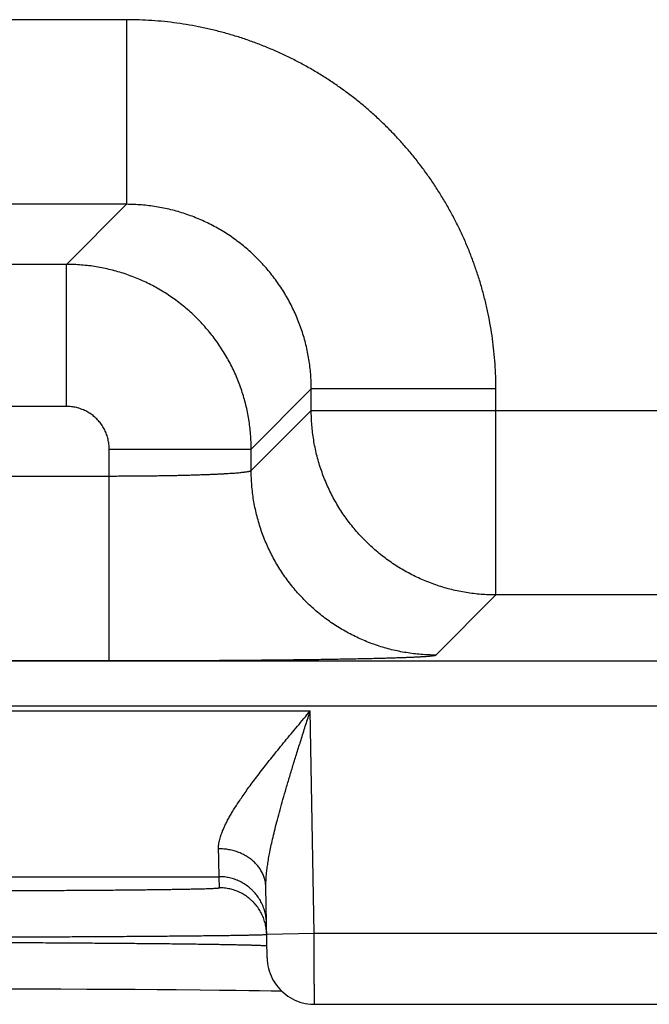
# Model space of a CAD drawing. Header units: inches. Extents: x 0 to 34, y 0 to 22.
# Tile 61 of 105: x 16.916 to 17.182, y 15.508 to 15.924. Entities that reach past the tile are written whole.
import ezdxf

# ---------------------------------------------------------------- set-up
doc = ezdxf.new("R2010")
doc.units = ezdxf.units.IN
doc.header["$LTSCALE"] = 1.87
doc.header["$MEASUREMENT"] = 0
doc.layers.get('0').update_dxf_attribs({"linetype": 'CONTINUOUS'})

msp = doc.modelspace()

# ---------------------------------------------------------------- linework, layer by layer
at = {"color": 7, "linetype": 'CONTINUOUS'}
for p, q in [((16.96164, 15.92414), (16.81133, 15.92414)), ((16.96164, 15.92414), (16.96164, 15.84616)), ((16.96164, 15.84616), (16.81133, 15.84616)), ((16.96164, 15.84616), (16.93627, 15.82079)), ((16.93627, 15.82079), (16.8367, 15.82079)), ((16.93627, 15.7608), (16.93627, 15.82079)), ((17.03963, 15.76817), (17.01426, 15.7428)), ((17.11762, 15.76817), (17.03963, 15.76817)), ((17.03963, 15.75914), (17.03963, 15.76817)), ((17.11762, 15.68116), (17.11762, 15.76817)), ((16.93627, 15.7608), (16.8367, 15.7608)), ((17.01426, 15.73377), (17.03963, 15.75914)), ((17.03963, 15.75914), (17.66334, 15.75914)), ((16.95427, 15.7428), (17.01426, 15.7428)), ((16.95427, 15.65342), (16.95427, 15.7428)), ((17.01426, 15.73377), (17.01426, 15.7428)), ((16.8187, 15.73141), (16.95427, 15.73141)), ((17.09225, 15.65579), (17.11762, 15.68116)), ((17.58535, 15.68116), (17.11762, 15.68116)), ((13.47889, 15.65334), (20.86918, 15.65334)), ((16.8187, 15.65342), (16.95427, 15.65342)), ((13.47889, 15.63433), (20.86918, 15.63433)), ((16.36181, 15.63217), (17.03916, 15.63217)), ((17.0408, 15.53828), (17.03916, 15.63217)), ((16.40025, 15.56217), (17.00072, 15.56217)), ((17.0008, 15.55749), (17.00072, 15.56217)), ((17.02097, 15.52793), (17.02046, 15.55768)), ((17.0208, 15.53793), (17.0408, 15.53828)), ((17.0408, 15.53828), (17.29017, 15.53828)), ((16.91113, 15.51487), (16.92267, 15.51483)), ((16.92267, 15.51483), (16.93389, 15.51479)), ((16.93389, 15.51479), (16.94477, 15.51474)), ((16.94477, 15.51474), (16.95525, 15.51468)), ((16.95525, 15.51468), (16.9653, 15.51462)), ((16.9653, 15.51462), (16.97451, 15.51455)), ((16.97451, 15.51455), (16.98256, 15.51449)), ((16.98256, 15.51449), (16.99265, 15.5144)), ((16.99265, 15.5144), (17.00093, 15.51431)), ((17.00093, 15.51431), (17.0077, 15.51423)), ((17.0077, 15.51423), (17.0132, 15.51416)), ((17.0132, 15.51416), (17.01775, 15.51409)), ((17.01775, 15.51409), (17.02275, 15.514)), ((17.04097, 15.50828), (17.29, 15.50828))]:
    msp.add_line(p, q, dxfattribs=at)
for points in [[(17.02097, 15.52793), (17.02103, 15.5268), (17.02114, 15.52567), (17.02132, 15.52456), (17.02156, 15.52346), (17.02186, 15.52237), (17.02223, 15.5213), (17.02265, 15.52025), (17.02313, 15.51923), (17.02367, 15.51824), (17.02427, 15.51728), (17.02491, 15.51635), (17.02561, 15.51546), (17.02636, 15.51462), (17.02715, 15.51382), (17.02799, 15.51306), (17.02887, 15.51235), (17.02979, 15.51169), (17.03074, 15.51109), (17.03173, 15.51054), (17.03275, 15.51004), (17.03379, 15.50961), (17.03485, 15.50923), (17.03594, 15.50892), (17.03704, 15.50867), (17.03815, 15.50847), (17.03927, 15.50835), (17.0404, 15.50828), (17.04097, 15.50828)], [(17.02275, 15.514), (17.02677, 15.51392), (17.02706, 15.51391)]]:
    msp.add_lwpolyline(points, dxfattribs=at)
for points, knots in [([(17.11762, 15.76817), (17.11762, 15.76994), (17.11755, 15.77348), (17.11728, 15.77879), (17.11683, 15.7841), (17.1162, 15.78939), (17.11538, 15.79465), (17.11439, 15.79989), (17.11322, 15.80508), (17.11187, 15.81024), (17.11034, 15.81534), (17.10865, 15.82039), (17.10678, 15.82539), (17.10474, 15.83031), (17.10253, 15.83516), (17.10016, 15.83993), (17.09763, 15.84462), (17.09494, 15.84922), (17.0921, 15.85372), (17.0891, 15.85813), (17.08595, 15.86243), (17.08266, 15.86662), (17.07923, 15.87069), (17.07566, 15.87465), (17.07196, 15.87848), (17.06813, 15.88218), (17.06417, 15.88575), (17.0601, 15.88918), (17.05591, 15.89248), (17.05161, 15.89562), (17.0472, 15.89862), (17.0427, 15.90147), (17.0381, 15.90416), (17.03341, 15.90669), (17.02864, 15.90906), (17.02379, 15.91126), (17.01887, 15.9133), (17.01388, 15.91517), (17.00883, 15.91687), (17.00372, 15.91839), (16.99856, 15.91974), (16.99337, 15.92092), (16.98813, 15.92191), (16.98286, 15.92272), (16.97757, 15.92336), (16.97227, 15.92381), (16.96695, 15.92408), (16.96341, 15.92414), (16.96164, 15.92414)], [0, 0, 0, 0, 0.021674, 0.043382, 0.065114, 0.086856, 0.1086, 0.130336, 0.152071, 0.173813, 0.195563, 0.217317, 0.239068, 0.260813, 0.282556, 0.304297, 0.326038, 0.347781, 0.369524, 0.391267, 0.41301, 0.434752, 0.456495, 0.478238, 0.49998, 0.521722, 0.543464, 0.565206, 0.586949, 0.608692, 0.630435, 0.652178, 0.673921, 0.695664, 0.717407, 0.739147, 0.760889, 0.782637, 0.80439, 0.826143, 0.847888, 0.869627, 0.891369, 0.913119, 0.934867, 0.956604, 0.978319, 1, 1, 1, 1]), ([(17.03963, 15.76817), (17.03963, 15.76922), (17.03959, 15.77131), (17.0394, 15.77445), (17.03908, 15.77757), (17.03864, 15.78068), (17.03808, 15.78377), (17.03739, 15.78684), (17.03658, 15.78988), (17.03564, 15.79288), (17.03459, 15.79584), (17.03341, 15.79875), (17.03213, 15.80162), (17.03072, 15.80443), (17.02921, 15.80719), (17.02758, 15.80987), (17.02585, 15.8125), (17.02401, 15.81505), (17.02207, 15.81752), (17.02004, 15.81991), (17.01791, 15.82222), (17.01569, 15.82444), (17.01338, 15.82657), (17.01099, 15.8286), (17.00852, 15.83054), (17.00597, 15.83238), (17.00335, 15.83411), (17.00066, 15.83573), (16.99791, 15.83725), (16.9951, 15.83865), (16.99224, 15.83994), (16.98932, 15.84111), (16.98636, 15.84217), (16.98336, 15.8431), (16.98032, 15.84391), (16.97726, 15.8446), (16.97416, 15.84517), (16.97105, 15.84561), (16.96792, 15.84593), (16.96478, 15.84611), (16.96269, 15.84616), (16.96164, 15.84616)], [0, 0, 0, 0, 0.025647, 0.051286, 0.076918, 0.102552, 0.128192, 0.153843, 0.179498, 0.205149, 0.230795, 0.256441, 0.282089, 0.307735, 0.33338, 0.359022, 0.384665, 0.410308, 0.435946, 0.461576, 0.487202, 0.512829, 0.538458, 0.564084, 0.589706, 0.615324, 0.640941, 0.666562, 0.69219, 0.717826, 0.743466, 0.769105, 0.794746, 0.820394, 0.846049, 0.871707, 0.897363, 0.923018, 0.948674, 0.974334, 1, 1, 1, 1]), ([(17.01426, 15.7428), (17.01426, 15.74385), (17.01422, 15.74594), (17.01403, 15.74908), (17.01371, 15.7522), (17.01327, 15.75531), (17.0127, 15.7584), (17.01201, 15.76147), (17.01119, 15.7645), (17.01026, 15.7675), (17.0092, 15.77046), (17.00803, 15.77338), (17.00674, 15.77624), (17.00534, 15.77905), (17.00382, 15.7818), (17.00219, 15.78449), (17.00046, 15.78711), (16.99863, 15.78966), (16.99669, 15.79213), (16.99465, 15.79453), (16.99252, 15.79683), (16.9903, 15.79906), (16.98799, 15.80119), (16.9856, 15.80322), (16.98312, 15.80516), (16.98058, 15.807), (16.97795, 15.80873), (16.97527, 15.81035), (16.97252, 15.81187), (16.9697, 15.81327), (16.96684, 15.81456), (16.96393, 15.81573), (16.96097, 15.81679), (16.95797, 15.81773), (16.95493, 15.81854), (16.95187, 15.81923), (16.94878, 15.8198), (16.94567, 15.82024), (16.94255, 15.82055), (16.93941, 15.82074), (16.93732, 15.82079), (16.93627, 15.82079)], [0, 0, 0, 0, 0.025642, 0.051287, 0.076933, 0.102577, 0.128221, 0.153864, 0.179508, 0.205152, 0.230796, 0.256439, 0.282081, 0.307723, 0.333364, 0.359006, 0.384649, 0.410291, 0.435933, 0.461576, 0.487218, 0.51286, 0.538502, 0.564145, 0.589787, 0.615429, 0.64107, 0.666709, 0.692347, 0.717985, 0.743625, 0.769266, 0.794909, 0.820554, 0.846199, 0.87184, 0.897475, 0.923106, 0.948736, 0.974367, 1, 1, 1, 1]), ([(16.95427, 15.7428), (16.95427, 15.74315), (16.95425, 15.74384), (16.95416, 15.74488), (16.95401, 15.74592), (16.95379, 15.74694), (16.95352, 15.74796), (16.95319, 15.74895), (16.95281, 15.74993), (16.95237, 15.75088), (16.95187, 15.7518), (16.95132, 15.75269), (16.95072, 15.75355), (16.95007, 15.75437), (16.94937, 15.75515), (16.94863, 15.7559), (16.94785, 15.75659), (16.94702, 15.75724), (16.94617, 15.75784), (16.94527, 15.75839), (16.94435, 15.75889), (16.9434, 15.75933), (16.94243, 15.75972), (16.94143, 15.76005), (16.94042, 15.76032), (16.93939, 15.76053), (16.93836, 15.76068), (16.93731, 15.76078), (16.93662, 15.7608), (16.93627, 15.7608)], [0, 0, 0, 0, 0.036865, 0.073814, 0.110818, 0.147858, 0.184913, 0.221976, 0.259046, 0.296117, 0.333178, 0.370225, 0.407271, 0.44433, 0.4814, 0.51847, 0.555531, 0.592581, 0.629625, 0.666676, 0.703746, 0.740822, 0.777885, 0.814942, 0.852009, 0.889079, 0.926122, 0.963108, 1, 1, 1, 1]), ([(17.11762, 15.68116), (17.11657, 15.68116), (17.11448, 15.6812), (17.11134, 15.68139), (17.10821, 15.68171), (17.1051, 15.68215), (17.10201, 15.68272), (17.09895, 15.68341), (17.09592, 15.68422), (17.09292, 15.68516), (17.08996, 15.68621), (17.08704, 15.68738), (17.08418, 15.68867), (17.08137, 15.69008), (17.07862, 15.69159), (17.07593, 15.69322), (17.07331, 15.69495), (17.07076, 15.69679), (17.06829, 15.69873), (17.06589, 15.70076), (17.06358, 15.70289), (17.06136, 15.70511), (17.05923, 15.70742), (17.0572, 15.70982), (17.05526, 15.71229), (17.05342, 15.71484), (17.05169, 15.71746), (17.05007, 15.72015), (17.04855, 15.7229), (17.04715, 15.72571), (17.04586, 15.72857), (17.04468, 15.73149), (17.04363, 15.73445), (17.04269, 15.73745), (17.04188, 15.74048), (17.04119, 15.74355), (17.04062, 15.74664), (17.04018, 15.74975), (17.03986, 15.75287), (17.03967, 15.756), (17.03963, 15.7581), (17.03963, 15.75914)], [0, 0, 0, 0, 0.025639, 0.051279, 0.076919, 0.102559, 0.1282, 0.153841, 0.179482, 0.205123, 0.230765, 0.256407, 0.282049, 0.307691, 0.333334, 0.358976, 0.384619, 0.410262, 0.435905, 0.461548, 0.487191, 0.512834, 0.538477, 0.56412, 0.589763, 0.615405, 0.641048, 0.666691, 0.692333, 0.717975, 0.743617, 0.769259, 0.794901, 0.820542, 0.846183, 0.871823, 0.897465, 0.923105, 0.94874, 0.974371, 1, 1, 1, 1]), ([(16.95427, 15.73141), (16.95513, 15.73141), (16.95685, 15.73141), (16.95943, 15.73142), (16.962, 15.73143), (16.96456, 15.73144), (16.9671, 15.73146), (16.96961, 15.73149), (16.9721, 15.73152), (16.97455, 15.73155), (16.97696, 15.73159), (16.97933, 15.73163), (16.98166, 15.73167), (16.98393, 15.73172), (16.98615, 15.73178), (16.98831, 15.73183), (16.99041, 15.73189), (16.99244, 15.73196), (16.9944, 15.73203), (16.99628, 15.7321), (16.99809, 15.73217), (16.99982, 15.73225), (17.00146, 15.73233), (17.00301, 15.73241), (17.00447, 15.7325), (17.00584, 15.73258), (17.00711, 15.73267), (17.00828, 15.73277), (17.00936, 15.73286), (17.01033, 15.73296), (17.01119, 15.73305), (17.01195, 15.73315), (17.01261, 15.73325), (17.01315, 15.73335), (17.01359, 15.73345), (17.01392, 15.73355), (17.01413, 15.73365), (17.01424, 15.73373), (17.01426, 15.73377)], [0, 0, 0, 0, 0.043015, 0.085942, 0.128703, 0.171224, 0.213434, 0.255258, 0.296611, 0.337403, 0.377555, 0.416997, 0.455664, 0.493493, 0.530422, 0.566385, 0.601302, 0.635096, 0.667702, 0.699068, 0.729139, 0.757859, 0.785174, 0.811032, 0.835384, 0.858186, 0.8794, 0.89899, 0.916917, 0.933147, 0.947647, 0.960395, 0.971376, 0.980578, 0.988, 0.993653, 0.997588, 1, 1, 1, 1]), ([(17.09225, 15.65579), (17.0912, 15.65579), (17.08911, 15.65583), (17.08597, 15.65602), (17.08285, 15.65634), (17.07974, 15.65678), (17.07665, 15.65735), (17.07358, 15.65804), (17.07055, 15.65885), (17.06755, 15.65979), (17.06459, 15.66084), (17.06168, 15.66202), (17.05881, 15.6633), (17.056, 15.66471), (17.05325, 15.66622), (17.05056, 15.66785), (17.04794, 15.66958), (17.04539, 15.67142), (17.04292, 15.67336), (17.04053, 15.67539), (17.03822, 15.67752), (17.03599, 15.67974), (17.03386, 15.68205), (17.03183, 15.68445), (17.02989, 15.68692), (17.02805, 15.68947), (17.02632, 15.69209), (17.0247, 15.69478), (17.02318, 15.69753), (17.02178, 15.70034), (17.02049, 15.7032), (17.01931, 15.70612), (17.01826, 15.70908), (17.01732, 15.71208), (17.01651, 15.71511), (17.01582, 15.71817), (17.01525, 15.72126), (17.01481, 15.72437), (17.01449, 15.7275), (17.0143, 15.73063), (17.01426, 15.73273), (17.01426, 15.73377)], [0, 0, 0, 0, 0.025639, 0.051278, 0.076917, 0.102557, 0.128197, 0.153837, 0.179478, 0.205119, 0.23076, 0.256401, 0.282043, 0.307684, 0.333326, 0.358968, 0.38461, 0.410253, 0.435895, 0.461538, 0.48718, 0.512822, 0.538465, 0.564107, 0.58975, 0.615392, 0.641034, 0.666676, 0.692318, 0.717959, 0.743601, 0.769242, 0.794883, 0.820523, 0.846164, 0.871804, 0.897444, 0.923083, 0.948722, 0.974361, 1, 1, 1, 1]), ([(16.95427, 15.65342), (16.95589, 15.65342), (16.95912, 15.65342), (16.96397, 15.65343), (16.96882, 15.65343), (16.97365, 15.65344), (16.97846, 15.65346), (16.98324, 15.65347), (16.98798, 15.65349), (16.99268, 15.65351), (16.99733, 15.65354), (17.00194, 15.65357), (17.00648, 15.6536), (17.01095, 15.65363), (17.01535, 15.65367), (17.01968, 15.65371), (17.02393, 15.65375), (17.02809, 15.65379), (17.03215, 15.65384), (17.03612, 15.65389), (17.03999, 15.65394), (17.04375, 15.65399), (17.04741, 15.65405), (17.05094, 15.65411), (17.05435, 15.65417), (17.05764, 15.65423), (17.0608, 15.6543), (17.06383, 15.65436), (17.06672, 15.65443), (17.06947, 15.6545), (17.07208, 15.65457), (17.07454, 15.65465), (17.07685, 15.65472), (17.079, 15.6548), (17.08101, 15.65487), (17.08285, 15.65495), (17.08453, 15.65503), (17.08605, 15.65511), (17.08741, 15.65519), (17.0886, 15.65528), (17.08963, 15.65536), (17.09048, 15.65544), (17.09116, 15.65552), (17.09168, 15.6556), (17.09202, 15.65568), (17.0922, 15.65574), (17.09225, 15.65579)], [0, 0, 0, 0, 0.035152, 0.070328, 0.10546, 0.140481, 0.175327, 0.209943, 0.244296, 0.27836, 0.312089, 0.345428, 0.378329, 0.410753, 0.442662, 0.474021, 0.504792, 0.534938, 0.564418, 0.593193, 0.621227, 0.64849, 0.674949, 0.700565, 0.725305, 0.749139, 0.772043, 0.793989, 0.814944, 0.834881, 0.853776, 0.87161, 0.888361, 0.904003, 0.918516, 0.931885, 0.944098, 0.95514, 0.964992, 0.97364, 0.981076, 0.987296, 0.992293, 0.996066, 0.99862, 1, 1, 1, 1]), ([(17.00046, 15.57396), (17.00045, 15.57426), (17.00046, 15.57488), (17.00055, 15.57584), (17.00072, 15.57686), (17.00096, 15.57794), (17.00129, 15.5791), (17.0017, 15.58032), (17.0022, 15.58162), (17.0028, 15.58301), (17.00351, 15.58449), (17.00432, 15.58606), (17.00523, 15.58772), (17.00627, 15.58949), (17.00743, 15.59137), (17.00871, 15.59335), (17.01012, 15.59546), (17.01167, 15.59767), (17.01334, 15.60001), (17.01516, 15.60246), (17.0171, 15.60503), (17.01917, 15.60772), (17.02136, 15.61051), (17.02367, 15.6134), (17.02608, 15.61638), (17.02858, 15.61944), (17.03116, 15.62256), (17.03379, 15.62573), (17.03646, 15.62894), (17.03826, 15.63109), (17.03916, 15.63217)], [0, 0, 0, 0, 0.012735, 0.026307, 0.040849, 0.056493, 0.073361, 0.091587, 0.111319, 0.132689, 0.155792, 0.180714, 0.207577, 0.236506, 0.267628, 0.301054, 0.336853, 0.375072, 0.415754, 0.458914, 0.504511, 0.552484, 0.602758, 0.655183, 0.709509, 0.765466, 0.822772, 0.881147, 0.940315, 1, 1, 1, 1]), ([(17.02046, 15.55768), (17.02045, 15.55821), (17.02045, 15.55932), (17.02053, 15.56106), (17.02067, 15.56298), (17.0209, 15.56509), (17.02122, 15.56739), (17.02163, 15.56991), (17.02214, 15.57266), (17.02276, 15.57567), (17.02349, 15.57895), (17.02435, 15.58251), (17.02534, 15.58636), (17.02645, 15.5905), (17.02769, 15.59492), (17.02905, 15.59963), (17.03054, 15.6046), (17.03212, 15.60981), (17.0338, 15.61521), (17.03554, 15.62077), (17.03734, 15.62644), (17.03855, 15.63025), (17.03916, 15.63217)], [0, 0, 0, 0, 0.020453, 0.04308, 0.068045, 0.095504, 0.125628, 0.158656, 0.194888, 0.234643, 0.278218, 0.325753, 0.37732, 0.432972, 0.492681, 0.556339, 0.623811, 0.694676, 0.768335, 0.844169, 0.921581, 1, 1, 1, 1]), ([(17.02046, 15.55768), (17.02045, 15.55799), (17.02042, 15.55861), (17.02031, 15.55953), (17.02014, 15.56044), (17.01991, 15.56135), (17.01962, 15.56224), (17.01927, 15.56311), (17.01886, 15.56397), (17.01839, 15.56481), (17.01787, 15.56562), (17.0173, 15.56641), (17.01667, 15.56717), (17.01599, 15.5679), (17.01527, 15.5686), (17.0145, 15.56926), (17.01369, 15.56989), (17.01283, 15.57048), (17.01194, 15.57102), (17.01101, 15.57153), (17.01005, 15.57199), (17.00906, 15.5724), (17.00804, 15.57277), (17.007, 15.57309), (17.00594, 15.57336), (17.00487, 15.57359), (17.00378, 15.57376), (17.00268, 15.57388), (17.00157, 15.57395), (17.00083, 15.57397), (17.00046, 15.57396)], [0, 0, 0, 0, 0.032392, 0.064828, 0.097353, 0.130008, 0.162834, 0.195869, 0.229146, 0.262697, 0.296548, 0.33072, 0.365232, 0.400096, 0.435322, 0.470911, 0.506865, 0.543176, 0.579837, 0.616833, 0.654147, 0.691759, 0.729644, 0.767777, 0.806127, 0.844665, 0.883356, 0.922166, 0.96106, 1, 1, 1, 1]), ([(17.00072, 15.56217), (17.00072, 15.5622), (17.00072, 15.5623), (17.00072, 15.5625), (17.00071, 15.56283), (17.0007, 15.56327), (17.00069, 15.56383), (17.00067, 15.56451), (17.00065, 15.56531), (17.00063, 15.56622), (17.00061, 15.56725), (17.00058, 15.56838), (17.00056, 15.56963), (17.00053, 15.57098), (17.00049, 15.57244), (17.00047, 15.57344), (17.00046, 15.57396)], [0, 0, 0, 0, 0.007241, 0.024667, 0.052254, 0.089957, 0.137707, 0.195422, 0.263008, 0.340354, 0.427306, 0.523679, 0.6293, 0.744009, 0.867638, 1, 1, 1, 1]), ([(17.02072, 15.54252), (17.02071, 15.54289), (17.02068, 15.54363), (17.02057, 15.54473), (17.0204, 15.54583), (17.02016, 15.54691), (17.01987, 15.54799), (17.01952, 15.54904), (17.01911, 15.55007), (17.01864, 15.55108), (17.01812, 15.55206), (17.01755, 15.55301), (17.01692, 15.55392), (17.01624, 15.5548), (17.01552, 15.55564), (17.01475, 15.55644), (17.01394, 15.5572), (17.01308, 15.55791), (17.01219, 15.55857), (17.01126, 15.55918), (17.0103, 15.55974), (17.00931, 15.56024), (17.0083, 15.56069), (17.00726, 15.56108), (17.0062, 15.56142), (17.00513, 15.56169), (17.00404, 15.5619), (17.00294, 15.56206), (17.00183, 15.56215), (17.00109, 15.56217), (17.00072, 15.56217)], [0, 0, 0, 0, 0.035714, 0.071427, 0.107141, 0.142855, 0.178568, 0.214282, 0.249996, 0.28571, 0.321424, 0.357138, 0.392852, 0.428566, 0.46428, 0.499994, 0.535708, 0.571423, 0.607137, 0.642852, 0.678566, 0.714281, 0.749996, 0.785711, 0.821425, 0.85714, 0.892855, 0.92857, 0.964285, 1, 1, 1, 1]), ([(16.85085, 15.55618), (16.85256, 15.55618), (16.85597, 15.55618), (16.86108, 15.55619), (16.86618, 15.55619), (16.87127, 15.55619), (16.87633, 15.5562), (16.88135, 15.55621), (16.88634, 15.55622), (16.8913, 15.55623), (16.8962, 15.55624), (16.90105, 15.55626), (16.90585, 15.55627), (16.91058, 15.55629), (16.91524, 15.55631), (16.91982, 15.55633), (16.92432, 15.55635), (16.92874, 15.55637), (16.93307, 15.5564), (16.9373, 15.55642), (16.94143, 15.55645), (16.94546, 15.55648), (16.94937, 15.5565), (16.95317, 15.55653), (16.95685, 15.55656), (16.96041, 15.5566), (16.96383, 15.55663), (16.96713, 15.55666), (16.97029, 15.5567), (16.97332, 15.55674), (16.9762, 15.55677), (16.97893, 15.55681), (16.98151, 15.55685), (16.98395, 15.55689), (16.98622, 15.55693), (16.98834, 15.55697), (16.9903, 15.55701), (16.9921, 15.55705), (16.99373, 15.55709), (16.99519, 15.55714), (16.99649, 15.55718), (16.99762, 15.55722), (16.99857, 15.55726), (16.99936, 15.55731), (16.99995, 15.55735), (17.00042, 15.55739), (17.00063, 15.55744), (17.0008, 15.55746), (17.0008, 15.55749)], [0, 0, 0, 0, 0.034116, 0.068221, 0.102261, 0.136182, 0.169931, 0.203461, 0.236747, 0.269767, 0.30249, 0.334865, 0.366841, 0.398384, 0.42946, 0.460037, 0.490076, 0.519543, 0.548402, 0.576624, 0.604175, 0.631023, 0.657134, 0.682477, 0.707025, 0.730748, 0.753619, 0.775614, 0.796707, 0.816869, 0.836077, 0.854309, 0.871548, 0.887772, 0.90296, 0.917094, 0.93016, 0.942145, 0.953035, 0.962811, 0.971459, 0.978973, 0.985349, 0.990581, 0.99466, 0.99758, 0.999347, 1, 1, 1, 1]), ([(17.0208, 15.53793), (17.02079, 15.53827), (17.02076, 15.53898), (17.02065, 15.54005), (17.02048, 15.54115), (17.02024, 15.54224), (17.01995, 15.54331), (17.0196, 15.54436), (17.01919, 15.54539), (17.01872, 15.5464), (17.0182, 15.54738), (17.01763, 15.54833), (17.017, 15.54924), (17.01632, 15.55012), (17.0156, 15.55096), (17.01483, 15.55176), (17.01402, 15.55252), (17.01316, 15.55323), (17.01227, 15.55389), (17.01134, 15.5545), (17.01039, 15.55506), (17.0094, 15.55556), (17.00838, 15.55601), (17.00734, 15.5564), (17.00628, 15.55674), (17.00521, 15.55701), (17.00412, 15.55723), (17.00302, 15.55738), (17.00191, 15.55747), (17.00117, 15.55749), (17.0008, 15.55749)], [0, 0, 0, 0, 0.033068, 0.068879, 0.104691, 0.140503, 0.176314, 0.212126, 0.247938, 0.28375, 0.319562, 0.355374, 0.391186, 0.426998, 0.46281, 0.498622, 0.534434, 0.570247, 0.606059, 0.641872, 0.677684, 0.713497, 0.74931, 0.785123, 0.820935, 0.856748, 0.892561, 0.928374, 0.964187, 1, 1, 1, 1]), ([(16.85085, 15.53653), (16.85274, 15.53654), (16.85653, 15.53654), (16.8622, 15.53656), (16.86786, 15.53657), (16.87351, 15.53659), (16.87912, 15.5366), (16.88471, 15.53662), (16.89025, 15.53664), (16.89575, 15.53666), (16.9012, 15.53668), (16.9066, 15.5367), (16.91193, 15.53672), (16.91719, 15.53674), (16.92238, 15.53677), (16.92749, 15.53679), (16.93252, 15.53682), (16.93745, 15.53684), (16.94228, 15.53687), (16.94702, 15.5369), (16.95164, 15.53693), (16.95615, 15.53695), (16.96055, 15.53698), (16.96482, 15.53701), (16.96896, 15.53704), (16.97298, 15.53707), (16.97685, 15.53711), (16.98059, 15.53714), (16.98418, 15.53717), (16.98762, 15.5372), (16.99091, 15.53724), (16.99404, 15.53727), (16.99702, 15.5373), (16.99983, 15.53734), (17.00248, 15.53737), (17.00495, 15.5374), (17.00725, 15.53744), (17.00938, 15.53747), (17.01134, 15.53751), (17.01311, 15.53754), (17.0147, 15.53757), (17.01611, 15.53761), (17.01733, 15.53764), (17.01837, 15.53767), (17.01923, 15.5377), (17.01987, 15.53774), (17.02039, 15.53776), (17.02058, 15.53781), (17.02071, 15.53781)], [0, 0, 0, 0, 0.033448, 0.066862, 0.100201, 0.133425, 0.166497, 0.19938, 0.232039, 0.264438, 0.296543, 0.328315, 0.359716, 0.390712, 0.421272, 0.451361, 0.480946, 0.509991, 0.538463, 0.566332, 0.593571, 0.620147, 0.646028, 0.671185, 0.695589, 0.719218, 0.742045, 0.764046, 0.785197, 0.805473, 0.82485, 0.843306, 0.860821, 0.877378, 0.892957, 0.907539, 0.921107, 0.933647, 0.945146, 0.95559, 0.964967, 0.973266, 0.980477, 0.986594, 0.99161, 0.995518, 0.998315, 1, 1, 1, 1]), ([(17.04097, 15.50828), (17.04097, 15.50828), (17.04097, 15.50836), (17.04097, 15.50841), (17.04097, 15.50862), (17.04097, 15.50886), (17.04097, 15.5092), (17.04096, 15.50961), (17.04096, 15.5101), (17.04096, 15.51065), (17.04095, 15.51128), (17.04095, 15.51198), (17.04095, 15.51275), (17.04094, 15.51358), (17.04094, 15.51448), (17.04093, 15.51544), (17.04092, 15.51645), (17.04092, 15.51753), (17.04091, 15.51866), (17.0409, 15.51984), (17.0409, 15.52106), (17.04089, 15.52234), (17.04088, 15.52365), (17.04087, 15.525), (17.04087, 15.52639), (17.04086, 15.52781), (17.04085, 15.52925), (17.04084, 15.53072), (17.04083, 15.53221), (17.04082, 15.53371), (17.04081, 15.53522), (17.04081, 15.53675), (17.0408, 15.53777), (17.0408, 15.53828)], [0, 0, 0, 0, 0.000593, 0.004034, 0.010059, 0.018654, 0.029798, 0.043459, 0.059603, 0.078185, 0.099158, 0.122466, 0.148049, 0.175844, 0.205781, 0.237784, 0.271769, 0.307643, 0.345314, 0.384685, 0.425657, 0.468123, 0.511969, 0.557082, 0.603345, 0.650641, 0.698844, 0.747828, 0.797466, 0.847631, 0.898195, 0.949028, 1, 1, 1, 1]), ([(16.85088, 15.53461), (16.85277, 15.5346), (16.85656, 15.53459), (16.86223, 15.53458), (16.86789, 15.53456), (16.87353, 15.53455), (16.87915, 15.53453), (16.88473, 15.53451), (16.89028, 15.53449), (16.89578, 15.53447), (16.90123, 15.53444), (16.90663, 15.53442), (16.91196, 15.53439), (16.91723, 15.53437), (16.92242, 15.53434), (16.92753, 15.53431), (16.93256, 15.53428), (16.93749, 15.53425), (16.94233, 15.53421), (16.94707, 15.53418), (16.9517, 15.53414), (16.95621, 15.53411), (16.96061, 15.53407), (16.96488, 15.53403), (16.96903, 15.534), (16.97304, 15.53396), (16.97692, 15.53392), (16.98066, 15.53388), (16.98425, 15.53383), (16.98769, 15.53379), (16.99098, 15.53375), (16.99412, 15.53371), (16.99709, 15.53366), (16.99991, 15.53362), (17.00255, 15.53358), (17.00503, 15.53353), (17.00733, 15.53349), (17.00946, 15.53344), (17.01142, 15.5334), (17.01319, 15.53335), (17.01478, 15.53331), (17.01619, 15.53326), (17.01742, 15.53322), (17.01845, 15.53317), (17.01931, 15.53313), (17.01996, 15.53308), (17.02047, 15.53305), (17.02067, 15.533), (17.02079, 15.53299)], [0, 0, 0, 0, 0.033435, 0.066827, 0.100144, 0.13335, 0.166408, 0.199283, 0.231936, 0.264329, 0.296426, 0.328192, 0.359594, 0.390598, 0.421165, 0.451259, 0.480848, 0.509901, 0.538385, 0.566265, 0.593506, 0.62008, 0.645961, 0.671122, 0.695534, 0.719169, 0.742, 0.764002, 0.78515, 0.805424, 0.824802, 0.843263, 0.860785, 0.877344, 0.892923, 0.907506, 0.921076, 0.933619, 0.945118, 0.955561, 0.964937, 0.973236, 0.980449, 0.986568, 0.991585, 0.995497, 0.998302, 1, 1, 1, 1])]:
    msp.add_open_spline(points, degree=3, knots=knots, dxfattribs=at)
for points in [[(17.02071, 15.53781), (17.02075, 15.53781), (17.0208, 15.53781), (17.0208, 15.53784)], [(17.0208, 15.53784), (17.0208, 15.53787), (17.0208, 15.5379), (17.0208, 15.53793)], [(17.02079, 15.53299), (17.02084, 15.53299), (17.02089, 15.53298), (17.02089, 15.53295)]]:
    msp.add_open_spline(points, degree=3, dxfattribs=at)

doc.saveas('drawing.dxf')
